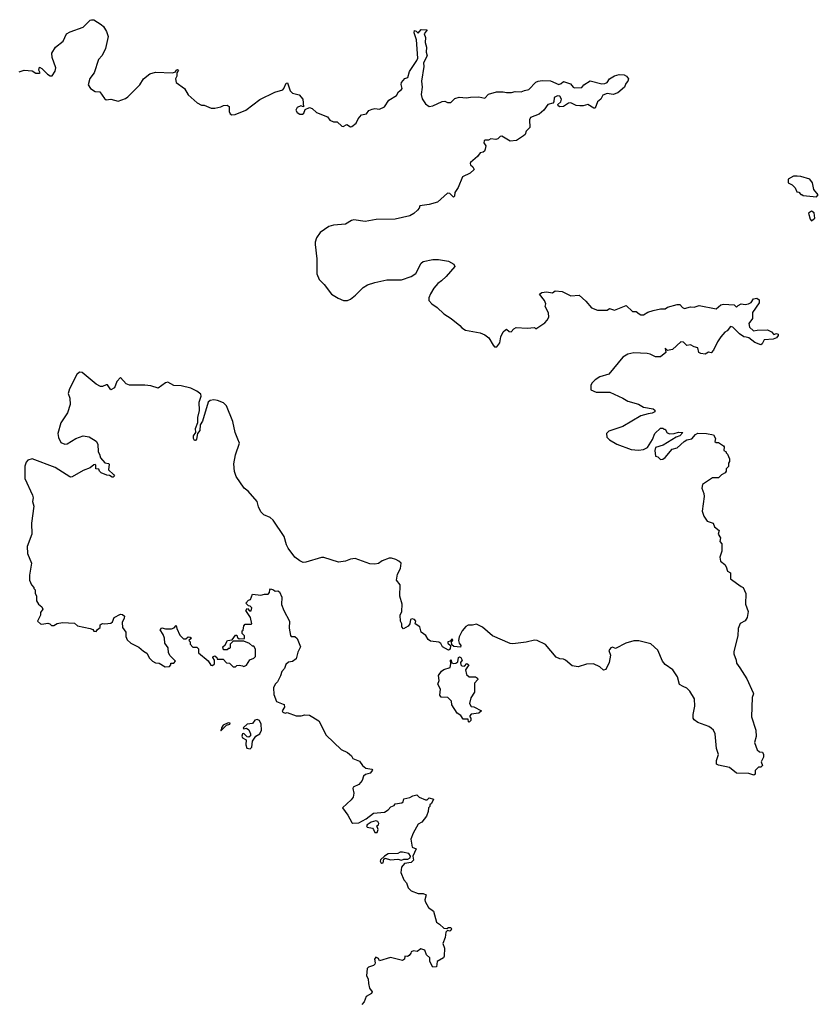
# Model space of a CAD drawing. Extents: x 1985742 to 2252716, y 78271 to 266492.
# Tile 175 of 250: x 2096182 to 2102780, y 237022 to 245152. Entities that reach past the tile are written whole.
import ezdxf

# ---------------------------------------------------------------- set-up
doc = ezdxf.new("R2010")
doc.units = 0

msp = doc.modelspace()

# ---------------------------------------------------------------- linework, layer by layer
at = {"layer": '0CON10XD'}
for points in [[(2096178.3, 244721.7), (2096220, 244735), (2096285, 244730), (2096315, 244710), (2096345, 244710), (2096350, 244715), (2096340, 244735), (2096345, 244760), (2096365, 244750), (2096412.4, 244702.4), (2096435, 244688), (2096450.7, 244689.3), (2096475, 244727.5), (2096480, 244755), (2096450.7, 244840.7), (2096447.5, 244875), (2096477.5, 244925), (2096540, 244975), (2096567.5, 245035), (2096598.3, 245051.7), (2096705, 245090), (2096765, 245147.5), (2096775, 245152.5), (2096795, 245150), (2096855, 245113.3), (2096873.3, 245095), (2096900, 245055), (2096912.5, 245015), (2096891.2, 244915), (2096862.3, 244857.7), (2096833.8, 244825), (2096796.2, 244715), (2096762.3, 244667.7), (2096747.5, 244615), (2096767.5, 244585), (2096805, 244560), (2096845, 244556.2), (2096881.2, 244501.2), (2096895, 244491.4), (2096935, 244497.1), (2096995, 244479.2), (2097055, 244501.2), (2097074.1, 244515.9), (2097175, 244613.8), (2097205, 244663.8), (2097257.5, 244705), (2097305, 244718.8), (2097445, 244713.3), (2097468.3, 244721.7), (2097473.8, 244735), (2097485, 244740), (2097493.3, 244735), (2097480, 244715), (2097480, 244685), (2097469.4, 244665), (2097474.2, 244634.2), (2097542.5, 244585), (2097575, 244532.5), (2097647, 244467), (2097685, 244447.5), (2097707, 244447), (2097765, 244422.5), (2097795, 244422.5), (2097845, 244432.5), (2097865, 244443.3), (2097896.4, 244446.4), (2097912.5, 244435), (2097912.5, 244395), (2097920, 244375), (2097935, 244367.5), (2097961.7, 244368.3), (2098050, 244405), (2098165, 244492.5), (2098290, 244555), (2098355, 244573.3), (2098365, 244583.8), (2098382.8, 244627.2), (2098395, 244632), (2098416.2, 244565), (2098435, 244546.7), (2098490.7, 244530.7), (2098522.5, 244495), (2098527.5, 244432.5), (2098505, 244441.2), (2098473.9, 244426.1), (2098462.5, 244405), (2098475, 244385.6), (2098495, 244372.2), (2098517.8, 244372.2), (2098528.3, 244381.7), (2098540, 244410), (2098576.4, 244426.4), (2098598.3, 244418.3), (2098635, 244386.2), (2098725, 244350), (2098745, 244322.5), (2098775, 244310), (2098805, 244310), (2098843, 244273), (2098855, 244270), (2098885, 244287.5), (2098915, 244267.5), (2098925, 244270), (2098963, 244297), (2098977.5, 244335), (2099005, 244367.5), (2099046.1, 244373.9), (2099067.7, 244402.3), (2099095, 244413.8), (2099115, 244418.8), (2099155, 244413.3), (2099195.7, 244434.3), (2099232.3, 244487.7), (2099295, 244526.7), (2099312.5, 244557.5), (2099336, 244575), (2099342, 244585), (2099333.6, 244616.4), (2099337.5, 244635), (2099363.9, 244666.1), (2099387.5, 244675), (2099403.3, 244725), (2099463.3, 244815), (2099470, 244835), (2099460, 244985), (2099441.2, 245045), (2099445, 245062.5), (2099458.8, 245058.8), (2099475, 245042.5), (2099498.3, 245071.7), (2099547.5, 245067.5), (2099522.5, 245035), (2099533.3, 245005), (2099531.2, 244965), (2099544, 244925), (2099541.4, 244885), (2099547.1, 244855), (2099518, 244795), (2099520.8, 244765), (2099502.9, 244645), (2099505.8, 244595), (2099498.6, 244535), (2099507.7, 244497.7), (2099535, 244457.5), (2099565, 244436.7), (2099595, 244440), (2099671.7, 244478.3), (2099695, 244480), (2099715, 244470), (2099745, 244468.8), (2099777.7, 244502.3), (2099813.6, 244513.6), (2099873.9, 244506.1), (2099905.9, 244514.1), (2099974.2, 244515.8), (2100025, 244504.2), (2100055, 244537.1), (2100122.3, 244557.7), (2100175, 244558), (2100205, 244551.2), (2100245, 244551.2), (2100275, 244558.8), (2100325, 244556), (2100351.7, 244568.3), (2100387.5, 244575), (2100445, 244636), (2100465, 244646.2), (2100499.3, 244650.7), (2100566.4, 244646.4), (2100635, 244616), (2100655.7, 244624.3), (2100675, 244642.5), (2100732.7, 244622.7), (2100754.1, 244594.1), (2100765, 244588.8), (2100825, 244593.3), (2100842.5, 244615), (2100895, 244646.7), (2100992.5, 244622.5), (2101015, 244624.3), (2101035.5, 244634.5), (2101055, 244663.3), (2101095, 244690), (2101135, 244700.8), (2101175, 244697.5), (2101195, 244687.5), (2101212.5, 244665), (2101206.7, 244645), (2101190, 244625), (2101177.5, 244595), (2101125, 244548), (2101085, 244534), (2101035, 244544.2), (2100999.7, 244530.3), (2100982.5, 244495), (2100955, 244473.3), (2100935, 244423.3), (2100925, 244423.3), (2100875, 244452.5), (2100838.3, 244441.7), (2100808.3, 244441.7), (2100780, 244445), (2100735, 244466), (2100715, 244462.5), (2100675, 244436.2), (2100645, 244432.5), (2100630.7, 244440.7), (2100628.3, 244451.7), (2100654, 244475), (2100659.2, 244495), (2100645, 244521.2), (2100625, 244524.2), (2100598.8, 244511.2), (2100595.9, 244474.1), (2100587.7, 244462.3), (2100545, 244452.5), (2100512.5, 244405), (2100475, 244372.5), (2100402.5, 244345), (2100393.3, 244325), (2100397, 244263), (2100367, 244233), (2100357.5, 244205), (2100345, 244192.5), (2100285.9, 244154.1), (2100235, 244150.8), (2100165, 244190), (2100151.2, 244188.8), (2100132.5, 244167.5), (2100115, 244162.5), (2100075, 244167.5), (2100055, 244157.5), (2100025, 244157.5), (2100018.3, 244151.7), (2100017.5, 244135), (2100031.7, 244111.7), (2100027, 244083), (2100023, 244067), (2100011.7, 244058.3), (2099985, 244052.5), (2099965, 244022.5), (2099906.4, 243973.6), (2099902.5, 243965), (2099906.7, 243955), (2099926.8, 243936.8), (2099937.5, 243915), (2099902.5, 243885), (2099840, 243855), (2099803.9, 243766.1), (2099776.7, 243725), (2099775.5, 243694.5), (2099765, 243686.7), (2099737, 243717), (2099715, 243720), (2099635, 243646.7), (2099565, 243626.7), (2099487.5, 243615), (2099482.5, 243595), (2099469.3, 243580.7), (2099438.3, 243551.7), (2099405, 243533.3), (2099285, 243506.7), (2099126.8, 243503.2), (2099035, 243487.3), (2098941.2, 243498.8), (2098924.3, 243495.7), (2098875, 243463.8), (2098775, 243455.8), (2098735, 243443.8), (2098664.1, 243395.9), (2098635, 243350), (2098623.3, 243315), (2098623.3, 243295), (2098636.9, 243176.9)], [(2102765, 243690), (2102780, 243705), (2102741.7, 243751.7), (2102732.5, 243805), (2102710, 243835), (2102635, 243857.5), (2102605, 243860), (2102575, 243860), (2102530, 243835), (2102530, 243805), (2102565, 243790), (2102590, 243765), (2102601.7, 243731.7), (2102618.3, 243728.3), (2102635, 243710), (2102645, 243710), (2102655, 243700), (2102765, 243690)], [(2102725, 243492.5), (2102750, 243515), (2102747, 243557), (2102725, 243572.5), (2102700, 243555), (2102712.5, 243505), (2102725, 243492.5)], [(2098636.9, 243176.9), (2098636, 243055), (2098655, 243006.7), (2098696.2, 242965), (2098756.7, 242885), (2098811.7, 242851.7), (2098856.1, 242833.9), (2098890, 242835), (2098914.1, 242845.9), (2098955, 242876.7), (2099019.5, 242940.5), (2099055, 242963.3), (2099115, 242983.3), (2099215, 243003.3), (2099336.4, 243003.6), (2099415, 243031.2), (2099455, 243057.5), (2099497.7, 243142.3), (2099515, 243156.7), (2099595, 243173.3), (2099643, 243173), (2099725, 243157.5), (2099770, 243135), (2099777.5, 243115), (2099705, 243032.5), (2099667.5, 242995), (2099637.5, 242975), (2099603.9, 242936.1), (2099575, 242890), (2099562.5, 242855), (2099562.5, 242835), (2099587.5, 242805), (2099630, 242775), (2099685, 242723.8), (2099745.8, 242685.8), (2099817.7, 242627.7), (2099835, 242607.5), (2099865, 242590), (2099985, 242567.5), (2100025, 242550), (2100057.5, 242525), (2100093.6, 242463.6), (2100105, 242452.5), (2100125, 242450), (2100147.5, 242485), (2100157.5, 242535), (2100177.5, 242575), (2100195, 242592.5), (2100205, 242597.5), (2100225, 242577.5), (2100243.6, 242576.4), (2100265, 242600), (2100285, 242611.2), (2100375, 242604), (2100435, 242610), (2100445, 242600), (2100519.3, 242650.7), (2100539.3, 242670.7), (2100552.5, 242695), (2100551.7, 242731.7), (2100522.5, 242785), (2100530, 242805), (2100518.8, 242835), (2100476.7, 242885), (2100495, 242901.2), (2100535, 242904), (2100583.3, 242896.7), (2100605, 242912.5), (2100665, 242907.5), (2100735, 242873.3), (2100805, 242876.7), (2100859.5, 242829.5), (2100905, 242773.3), (2100955, 242753.3), (2101035, 242753.8), (2101055, 242766.7), (2101095, 242754), (2101193, 242793), (2101245, 242742.9), (2101275, 242742), (2101300, 242725), (2101315, 242714.5), (2101335, 242714.5), (2101372.6, 242737.4), (2101415, 242750.6), (2101475, 242764.4), (2101514, 242766), (2101535, 242780), (2101615, 242801.2), (2101635, 242800), (2101656.7, 242775), (2101675, 242767.5), (2101725, 242782), (2101755, 242777.5), (2101795, 242793.8), (2101935, 242764), (2101975, 242796.7), (2101996.4, 242803.6), (2102085, 242797.5), (2102105, 242780), (2102116.7, 242793.3), (2102143, 242807), (2102175, 242801.2), (2102203.9, 242806.1), (2102225, 242817.5), (2102245, 242847.5), (2102271.7, 242851.7), (2102290, 242840), (2102292.5, 242815), (2102237.5, 242735), (2102235.8, 242685), (2102206.7, 242645), (2102212.5, 242612.5), (2102245, 242582.5), (2102275, 242588.8), (2102361.2, 242591.2), (2102392.5, 242575), (2102413, 242553), (2102435, 242560), (2102447, 242557), (2102447.5, 242545), (2102435, 242526.7), (2102405.7, 242514.3), (2102331.7, 242508.3), (2102316.7, 242475), (2102305, 242467.5), (2102255, 242486.7), (2102206.1, 242526.1), (2102185, 242530), (2102165, 242534), (2102128.3, 242558.3), (2102075, 242613.3), (2102055, 242620), (2102025.9, 242584.1), (2102006.7, 242573.3), (2101975, 242532.5), (2101947.3, 242492.7), (2101915, 242422.5), (2101895, 242402.5), (2101873.6, 242406.4), (2101845, 242390), (2101810, 242395), (2101792.5, 242405), (2101785, 242442.5), (2101755, 242450), (2101725, 242467.5), (2101695, 242462.5), (2101665, 242490), (2101645, 242492.5), (2101575, 242430), (2101535, 242420), (2101515, 242440), (2101520, 242405), (2101475, 242370), (2101435, 242370), (2101391.7, 242391.7), (2101366.1, 242396.1), (2101255, 242401.2), (2101205, 242390), (2101163.6, 242366.4), (2101050, 242225), (2100975, 242202.5), (2100935, 242177.5), (2100912.5, 242155), (2100900, 242135), (2100900, 242095), (2100945, 242077.5), (2101057, 242077), (2101165, 242027.5), (2101205, 242002.5), (2101295, 241977.5), (2101335, 241952.5), (2101415, 241940), (2101428.3, 241928.3), (2101430, 241915), (2101407, 241903), (2101373, 241897), (2101315, 241882.5), (2101165, 241793.3), (2101050, 241755), (2101030, 241735), (2101032.5, 241705), (2101055, 241682.5), (2101116.4, 241646.4), (2101235, 241603.3), (2101295, 241597.5), (2101335, 241602.5), (2101369.3, 241620.7), (2101410, 241685), (2101430, 241735), (2101475, 241780), (2101495, 241780), (2101505, 241770), (2101515, 241770), (2101531.7, 241741.7), (2101553.3, 241733.3), (2101590, 241735), (2101625, 241746.9), (2101660, 241745), (2101635, 241715.7), (2101605, 241706), (2101499.5, 241640.5), (2101435, 241620), (2101428.2, 241595), (2101435, 241547.5), (2101455, 241542.5), (2101475, 241520), (2101495, 241522.5), (2101515, 241537.5), (2101572.5, 241605), (2101615, 241616.7), (2101671.2, 241668.8), (2101695, 241682), (2101735, 241692), (2101765, 241727.5), (2101785, 241737.5), (2101855, 241736), (2101913.3, 241723.3), (2101930, 241695), (2101925, 241670), (2101935, 241660), (2101955, 241660), (2101997.5, 241635), (2102002.5, 241625), (2102000, 241595), (2102020, 241585), (2102020, 241575), (2102030, 241565), (2102046.4, 241526.4), (2102047.5, 241505), (2102038.3, 241491.7), (2102037, 241463), (2102020, 241445), (2102020, 241425), (2102009.3, 241410.7), (2101980, 241395), (2101955, 241370), (2101905, 241368.8), (2101824.3, 241315.7), (2101817.5, 241285), (2101835, 241240), (2101836, 241215), (2101820, 241095), (2101833, 241053), (2101860.7, 241010.7), (2101910, 240995), (2101922.5, 240965), (2101960, 240935), (2101952.5, 240905), (2101972.5, 240875), (2101967.5, 240845), (2101982.5, 240825), (2101982.5, 240765), (2101966.7, 240715), (2101971.7, 240681.7), (2102007.5, 240655), (2102020, 240635), (2102029.3, 240599.3), (2102053.8, 240583.8), (2102054.4, 240534.4), (2102141.7, 240471.7), (2102160, 240465), (2102180, 240415), (2102177.5, 240325), (2102200, 240265), (2102193.3, 240215), (2102175, 240187.5), (2102135, 240167.5), (2102116.7, 240125), (2102113.8, 240065), (2102083.3, 239935), (2102083.3, 239915), (2102102.5, 239865), (2102105, 239840), (2102130.5, 239800.5), (2102189.7, 239709.7), (2102241.2, 239595), (2102243.8, 239585), (2102234, 239555), (2102228.8, 239395), (2102263.8, 239285), (2102267.1, 239232.9), (2102252.7, 239182.7), (2102275, 239122.5), (2102295, 239107.5), (2102320, 239105), (2102327.5, 239085), (2102326.4, 239063.6), (2102307.5, 239025), (2102317.5, 238995), (2102305, 238980), (2102285, 238980), (2102257.5, 238952.5), (2102257, 238923), (2102246.4, 238913.6), (2102205, 238928), (2102105, 238930), (2102046.9, 238976.9), (2101955, 238996.7), (2101940, 239005), (2101937.5, 239035), (2101954, 239085), (2101940, 239135), (2101928.8, 239255), (2101913.3, 239285), (2101895, 239303.3), (2101875, 239316.7), (2101785, 239350), (2101755, 239372.5), (2101746.7, 239385), (2101746.2, 239415), (2101758.8, 239485), (2101757.5, 239545), (2101719.3, 239609.3), (2101695, 239632.5), (2101662.5, 239647.5), (2101633.9, 239663.9), (2101616.7, 239725), (2101576.7, 239785), (2101515, 239827.5), (2101492.5, 239855), (2101455, 239947.5), (2101395, 239998.8), (2101297, 240023), (2101255, 240023.3), (2101190, 240005), (2101105, 239960), (2101080, 239970), (2101065, 239967.1), (2101049.5, 239945), (2101062, 239905), (2101050.8, 239845), (2101025, 239787.5), (2101005, 239782.5), (2100975, 239810), (2100923, 239833), (2100865, 239830), (2100795, 239808.8), (2100745, 239816.7), (2100690, 239865), (2100675, 239872.5), (2100645, 239873.8), (2100615, 239890), (2100525, 239994), (2100457.5, 240025), (2100435, 240028.1), (2100365, 240012.5), (2100255, 239998.6), (2100235, 240001.4), (2100088, 240065), (2100006.6, 240136.6), (2099955, 240162), (2099923, 240153), (2099887, 240153), (2099867, 240143), (2099837.5, 240105), (2099813.6, 240056.4), (2099807.5, 240025), (2099813.3, 240003.3), (2099827.5, 239985), (2099825, 239970), (2099767.5, 239977.5), (2099751.7, 239991.7), (2099750, 240015), (2099760, 240025), (2099755, 240040), (2099738.3, 240021.7), (2099720, 240015), (2099720, 240005), (2099740, 239985), (2099737.5, 239955), (2099725, 239947.5), (2099673.8, 239975), (2099662.5, 240002.5), (2099645, 240013.3), (2099575, 240022), (2099555.8, 240035.8), (2099537.2, 240067.2), (2099499.5, 240095), (2099488.8, 240138.8), (2099450, 240165), (2099456.1, 240186.1), (2099445, 240200.8), (2099425, 240205.6), (2099411.1, 240198.9), (2099406, 240165), (2099391.2, 240145), (2099353, 240123), (2099338.3, 240138.3), (2099340, 240165), (2099327, 240187), (2099326.2, 240235), (2099338.8, 240265), (2099342.5, 240325), (2099322.7, 240392.7), (2099325.9, 240485.9), (2099293.8, 240525), (2099303.3, 240575), (2099329.3, 240620.7), (2099332.5, 240665), (2099315, 240682.5), (2099290, 240695), (2099255, 240707.5), (2099235, 240707.5), (2099176.4, 240683.6), (2099145, 240663.3), (2099117, 240657), (2099075, 240660), (2098953.6, 240703.6), (2098915, 240698), (2098875, 240682), (2098815, 240673.8), (2098695, 240712.5), (2098675, 240712), (2098547, 240673), (2098525, 240671.4), (2098495, 240684.4), (2098456.2, 240715), (2098399.3, 240789.3), (2098386.1, 240816.1), (2098368, 240885), (2098275, 241020), (2098252.3, 241042.3), (2098200, 241065), (2098175, 241090), (2098155, 241130), (2098142.7, 241175), (2098069.5, 241259.5), (2098035.4, 241285), (2097969.3, 241379.3), (2097957, 241423), (2097951.2, 241485), (2097965, 241560), (2097996.7, 241655), (2097985, 241687.5), (2097963, 241743), (2097942.9, 241835), (2097889.4, 241965), (2097865, 241989.2), (2097815, 242009.2), (2097785, 242014.2), (2097755, 242007.5), (2097738.8, 241995), (2097691.4, 241838.6), (2097674.2, 241805.8), (2097669.8, 241760.2), (2097650, 241735), (2097642.4, 241687.6), (2097635, 241678), (2097625, 241678.8), (2097616.9, 241695), (2097616.9, 241715), (2097637.5, 241745), (2097633.9, 241776.1), (2097653.2, 241826.8), (2097652.6, 241867.4), (2097666.2, 241925), (2097663.3, 241995), (2097682.5, 242045), (2097679.3, 242059.3), (2097645, 242086.2), (2097595, 242109.2), (2097515, 242130), (2097455, 242132), (2097405, 242158.8), (2097387.5, 242155), (2097325, 242108.8), (2097265, 242128.8), (2097215.9, 242135.9), (2097090, 242135)], [(2097090, 242135), (2097062.5, 242145), (2097015, 242196.7), (2096984.3, 242165), (2096966.4, 242113.6), (2096935, 242097.5), (2096907, 242137), (2096895, 242137.5), (2096865, 242122.5), (2096850, 242125), (2096815, 242142.5), (2096698.3, 242238.3), (2096675, 242242.5), (2096655, 242222.5), (2096593.3, 242105), (2096583.3, 242065), (2096596.1, 242026.1), (2096600, 241975), (2096576.7, 241905), (2096521.2, 241825), (2096498, 241735), (2096501.7, 241701.7), (2096522, 241662), (2096555, 241647.5), (2096575, 241651.2), (2096645, 241693.3), (2096705, 241717.5), (2096755, 241707.5), (2096813, 241673), (2096827, 241647), (2096830, 241585), (2096842.5, 241565), (2096850, 241535), (2096885, 241493.8), (2096915, 241488.8), (2096922.3, 241482.3), (2096916, 241435), (2096958, 241398), (2096964, 241385), (2096955, 241376), (2096945, 241375.8), (2096925, 241388.8), (2096901.2, 241391.2), (2096855, 241410), (2096840, 241425), (2096835, 241440), (2096810, 241445), (2096810, 241475), (2096805, 241480), (2096793.6, 241476.4), (2096765, 241452.5), (2096705, 241428.8), (2096615, 241376.7), (2096605, 241376.2), (2096595, 241376.7), (2096474.3, 241454.3), (2096285, 241525.8), (2096250, 241515), (2096235, 241497.5), (2096223.8, 241465), (2096223.6, 241363.6), (2096287, 241227), (2096292.5, 241205), (2096287.5, 241175), (2096300, 241135), (2096280, 240995), (2096282.5, 240905), (2096243.6, 240803.6), (2096246.7, 240745), (2096280, 240665), (2096263.3, 240565), (2096262.5, 240525), (2096280, 240485), (2096300, 240465), (2096300, 240455), (2096310, 240445), (2096310, 240415), (2096320, 240395), (2096320, 240355), (2096337.5, 240325), (2096365, 240303.3), (2096372, 240285), (2096353, 240257), (2096352.5, 240235), (2096330, 240185), (2096353, 240163), (2096365, 240160), (2096415, 240170), (2096430, 240165), (2096445, 240150), (2096465, 240150), (2096492.7, 240167.3), (2096534.3, 240175.7), (2096635, 240170), (2096658.3, 240148.3), (2096765, 240126.7), (2096786.4, 240116.4), (2096795, 240102.5), (2096815, 240100), (2096823.6, 240116.4), (2096847, 240133), (2096847.5, 240155), (2096855, 240162.5), (2096865, 240167.5), (2096885, 240163.3), (2096935, 240168.8), (2096948.3, 240181.7), (2096963.6, 240216.4), (2097015, 240242.5), (2097031.7, 240241.7), (2097046.7, 240226.7), (2097045, 240210), (2097027.5, 240175), (2097032.5, 240135), (2097057.5, 240095), (2097058.3, 240058.3), (2097070.7, 240030.7), (2097100, 240005), (2097165, 239972.5), (2097205, 239937.5), (2097233, 239923), (2097255, 239880), (2097280, 239855), (2097303, 239843), (2097335, 239840), (2097385, 239810), (2097418.3, 239811.7), (2097430, 239825), (2097431.7, 239838.3), (2097455, 239840), (2097470, 239855), (2097425, 239900), (2097410, 239925), (2097407.5, 239965), (2097380, 240005), (2097377.5, 240045), (2097367, 240077), (2097342.5, 240115), (2097355, 240130), (2097387, 240123), (2097437, 240123), (2097458.3, 240131.7), (2097475, 240150), (2097480, 240125), (2097505, 240070), (2097535, 240040), (2097555, 240040), (2097573, 240057), (2097590, 240055), (2097600, 240045), (2097580, 240025), (2097590, 240015), (2097590, 239995), (2097611.7, 239971.7), (2097645, 239970), (2097658.3, 239958.3), (2097660, 239925), (2097738.3, 239858.3), (2097761.7, 239821.7), (2097775, 239820), (2097790, 239835), (2097790, 239865), (2097777.5, 239885), (2097780, 239895), (2097795, 239900), (2097810, 239885), (2097812.5, 239872.5), (2097861.7, 239871.7), (2097891.7, 239841.7), (2097915, 239840), (2097945, 239810), (2097965, 239810), (2097975, 239820), (2097995, 239822.5), (2098021.7, 239818.3), (2098035, 239812.5), (2098055, 239822.5), (2098083.6, 239866.4), (2098115, 239880), (2098130, 239895), (2098130, 239955), (2098115, 239980), (2098105, 239980), (2098081.7, 240001.7), (2098035, 240020), (2097945, 240020), (2097920, 239995), (2097920, 239965), (2097915, 239960), (2097905, 239960), (2097895, 239950), (2097865, 239950), (2097860, 239975), (2097879.3, 239990.7), (2097900, 240025), (2097938.3, 240031.7), (2097965, 240070), (2097975, 240070), (2097981.7, 240051.7), (2097995, 240040), (2098038.3, 240041.7), (2098040, 240065), (2098020, 240085), (2098020, 240105), (2098027, 240113), (2098033, 240147), (2098045, 240160), (2098095, 240160), (2098100, 240165), (2098090, 240215), (2098050, 240275), (2098065, 240290), (2098081.7, 240271.7), (2098095, 240270), (2098100, 240295), (2098085, 240310), (2098071.7, 240311.7), (2098050, 240335), (2098071.7, 240358.3), (2098090, 240365), (2098105, 240410), (2098175, 240400), (2098205, 240410), (2098235, 240410), (2098247, 240423), (2098247.5, 240445), (2098255, 240452.5), (2098280, 240445), (2098293, 240433), (2098315, 240437.5), (2098329.3, 240429.3), (2098346.7, 240385), (2098343.6, 240323.6), (2098363, 240273), (2098410, 240185), (2098407, 240127), (2098418.3, 240068.3), (2098425, 240060), (2098455, 240060), (2098475, 240042.5), (2098501.2, 239975), (2098479.1, 239930.9), (2098465, 239873.8), (2098435, 239852.5), (2098401.7, 239848.3), (2098381.7, 239828.3), (2098370, 239795), (2098348.3, 239771.7), (2098337.5, 239735), (2098312.5, 239685), (2098293.9, 239666.1), (2098280, 239635), (2098280.7, 239580.7), (2098303.9, 239523.9), (2098358.3, 239501.7), (2098367, 239497), (2098370, 239475), (2098351.2, 239445), (2098355, 239433.3), (2098375, 239427.5), (2098391.7, 239431.7), (2098465, 239403.3), (2098506.1, 239403.9), (2098536.4, 239413.6), (2098575, 239410), (2098654, 239364), (2098713.9, 239243.9), (2098837.5, 239125), (2098890.7, 239100.7), (2098923, 239073), (2098935, 239052.5), (2098989.3, 239029.3), (2099014.3, 238994.3), (2099041.3, 238971.3), (2099092.5, 238965), (2099096.7, 238955), (2099077.9, 238932.1), (2099039.7, 238920.3), (2099022.7, 238907.3), (2099010.7, 238869.3), (2098984, 238836), (2098937.5, 238815), (2098933.3, 238805), (2098942.5, 238765), (2098936, 238734), (2098919.3, 238710.7), (2098850, 238645), (2098893.3, 238585), (2098925, 238523.3), (2098935, 238517.5), (2098985, 238520), (2099045, 238553.3), (2099105, 238601.2), (2099195, 238607.5), (2099225, 238627.5), (2099247, 238653), (2099276.4, 238663.6), (2099285, 238677.5), (2099340, 238685), (2099350, 238695), (2099355, 238720), (2099405, 238730), (2099430, 238745), (2099461.7, 238751.7), (2099483, 238733), (2099535, 238710), (2099548.3, 238711.7), (2099565, 238726.7), (2099600, 238715), (2099585, 238680), (2099571.7, 238668.3), (2099570, 238655), (2099560, 238645), (2099557.5, 238615), (2099543.3, 238575), (2099505, 238527.5), (2099475, 238510), (2099433.3, 238436.7), (2099412.5, 238385), (2099425, 238320), (2099456.7, 238305), (2099431.2, 238245), (2099436.7, 238213.3), (2099416.4, 238193.6), (2099360, 238185), (2099337.5, 238155), (2099330.7, 238110.7), (2099355, 238050), (2099377.5, 238025), (2099392.5, 237985), (2099415, 237960), (2099475, 237937.5), (2099516.4, 237936.4), (2099540, 237925), (2099530, 237885), (2099532.3, 237872.3), (2099560.5, 237820.5), (2099600.7, 237790.7), (2099625, 237700), (2099650, 237685), (2099685, 237650), (2099711.7, 237648.3), (2099725, 237656.7), (2099745, 237657.5), (2099750, 237645), (2099745, 237632.5), (2099735, 237627.5), (2099715, 237632.5), (2099703.3, 237616.7), (2099696.4, 237573.6), (2099677.5, 237525), (2099692.5, 237485), (2099689.3, 237420.7), (2099683, 237407), (2099630, 237375), (2099625, 237332.5), (2099595, 237330), (2099570, 237375), (2099570, 237405), (2099541.7, 237431.7), (2099528.3, 237468.3), (2099495, 237480), (2099465, 237457.5), (2099435, 237463.3), (2099417.5, 237455), (2099412.5, 237445), (2099400, 237425), (2099385, 237417.5), (2099365, 237420), (2099360, 237395), (2099345, 237384), (2099245, 237408), (2099155, 237382.5), (2099145, 237400), (2099125, 237412.5), (2099112.5, 237395), (2099120, 237365), (2099116.4, 237353.6), (2099105, 237342.5), (2099065, 237330), (2099051.7, 237318.3), (2099048.3, 237258.3), (2099061.7, 237231.7), (2099062.5, 237195), (2099072.5, 237155), (2099093.8, 237125), (2099088, 237112), (2099043.6, 237086.4), (2099027, 237043), (2099008.3, 237021.7)], [(2099895, 239352.5), (2099890, 239355), (2099887.5, 239377.5), (2099845, 239377.5), (2099826.7, 239406.7), (2099797, 239427), (2099752.5, 239495), (2099750, 239525), (2099720, 239555), (2099665, 239557.5), (2099653.3, 239575), (2099657.5, 239625), (2099637.5, 239665), (2099647.5, 239695), (2099643, 239737), (2099667, 239773), (2099685, 239787.5), (2099737.3, 239802.7), (2099743.8, 239835), (2099740, 239865), (2099745, 239870), (2099752.5, 239842.5), (2099766.4, 239836.4), (2099785, 239838.8), (2099800.7, 239849.3), (2099807.5, 239885), (2099815, 239892.5), (2099826.7, 239885), (2099836.7, 239865), (2099822.5, 239845), (2099826.7, 239825), (2099835, 239816.7), (2099857, 239813), (2099875, 239836.7), (2099893.3, 239825), (2099866.2, 239785), (2099873.3, 239745), (2099895.9, 239725.9), (2099946.7, 239725), (2099963.3, 239715), (2099966.2, 239705), (2099938.8, 239675), (2099939.3, 239600.7), (2099908.3, 239551.7), (2099897.5, 239505), (2099911.7, 239481.7), (2099935, 239477.5), (2099997.5, 239445), (2099975, 239427.5), (2099911.7, 239418.3), (2099900, 239405), (2099900, 239395), (2099910, 239385), (2099910, 239365), (2099895, 239352.5)], [(2098085, 239130.8), (2098099.2, 239145), (2098106.2, 239195), (2098133.8, 239235), (2098165, 239256), (2098178.6, 239285), (2098175.8, 239335), (2098162, 239365), (2098145, 239373.3), (2098125, 239369.4), (2098105, 239341.2), (2098061.2, 239335), (2098027.5, 239305), (2098035, 239297.5), (2098055, 239301.2), (2098075, 239290), (2098089.4, 239255), (2098089.7, 239240.3), (2098075, 239228.8), (2098061.2, 239231.2), (2098033, 239257), (2098023.8, 239256.2), (2098016.7, 239235), (2098022.3, 239222.3), (2098052.5, 239205), (2098050, 239165), (2098057.7, 239137.7), (2098085, 239130.8)], [(2097845, 239280), (2097891.7, 239328.3), (2097917.5, 239335), (2097920, 239345), (2097905, 239347.5), (2097863.6, 239326.4), (2097850, 239305), (2097850, 239290), (2097840, 239285), (2097845, 239280)], [(2099115, 238440), (2099135, 238441.2), (2099144, 238465), (2099132.5, 238495), (2099145.8, 238504.2), (2099148, 238515), (2099140.8, 238530.8), (2099125, 238536), (2099085, 238526.7), (2099052.5, 238505), (2099047.5, 238495), (2099052.5, 238485), (2099096, 238476), (2099106, 238466), (2099115, 238440)], [(2099175, 238186.7), (2099185, 238190), (2099190.6, 238219.4), (2099202.3, 238227.7), (2099245, 238215.5), (2099305, 238220), (2099335, 238213.3), (2099355, 238220), (2099389.5, 238220.5), (2099407.5, 238232.5), (2099411.2, 238245), (2099396.8, 238266.8), (2099345, 238279.5), (2099325, 238277.8), (2099305, 238266.9), (2099226.4, 238263.6), (2099195, 238246), (2099162.5, 238215), (2099159.2, 238205), (2099164.5, 238194.5), (2099175, 238186.7)]]:
    msp.add_lwpolyline(points, dxfattribs=at)

doc.saveas('drawing.dxf')
